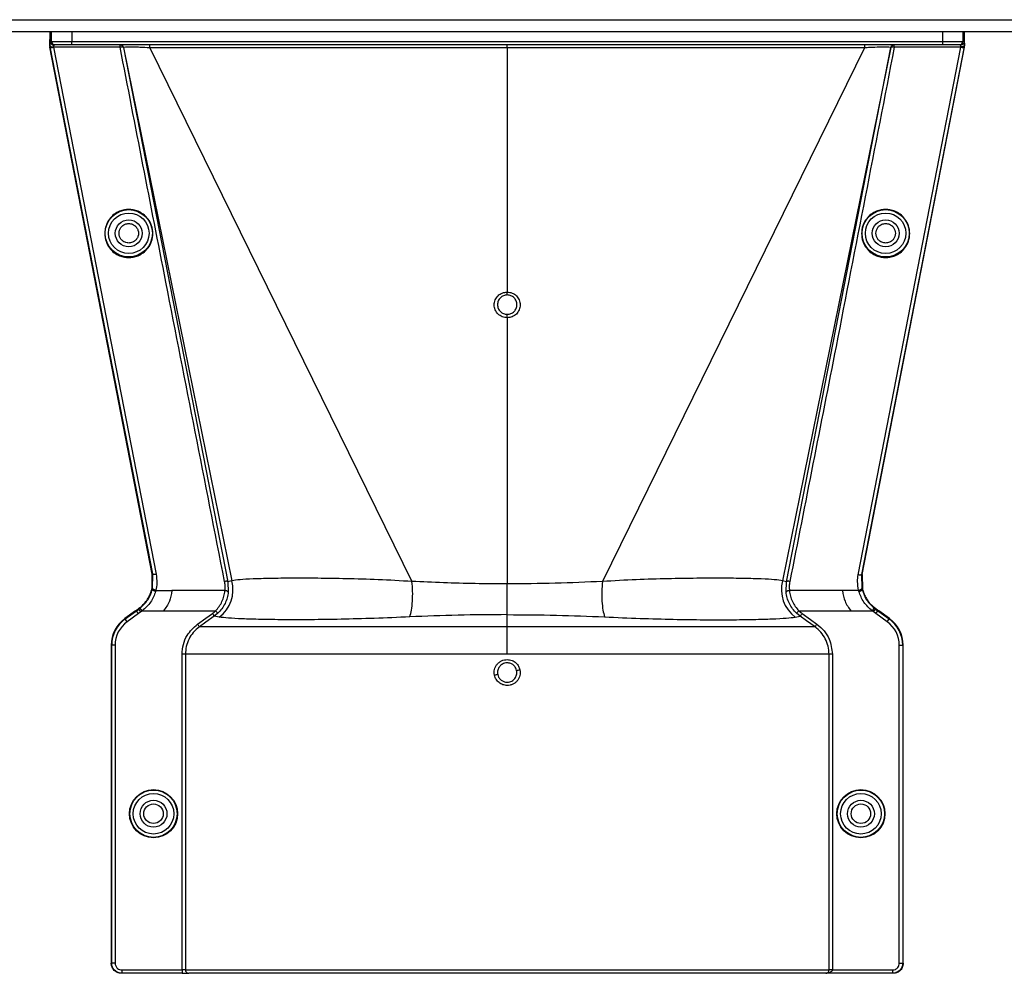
# Model space of a CAD drawing. Header units: inches. Extents: x -3977 to 448, y -4288 to 2176.
# Tile 88 of 206: x -781 to -635, y -3437 to -3295. Entities that reach past the tile are written whole.
import ezdxf

# ---------------------------------------------------------------- set-up
doc = ezdxf.new("R2010")
doc.units = ezdxf.units.IN
doc.header["$MEASUREMENT"] = 0

msp = doc.modelspace()

# ---------------------------------------------------------------- linework, layer by layer
at = {"color": 7, "linetype": 'Continuous', "lineweight": 25}
for p, q in [((-1388.978, -3294.949), (-251.478, -3294.949)), ((-1388.978, -3296.699), (-251.478, -3296.699))]:
    msp.add_line(p, q, dxfattribs=at)
at = {"color": 2, "linetype": 'Continuous', "lineweight": 25}
for p, q in [((-776.978, -3296.699), (-776.978, -3297.887)), ((-776.743, -3298.199), (-776.743, -3296.699)), ((-773.743, -3296.699), (-773.743, -3298.199)), ((-644.213, -3298.199), (-644.213, -3296.699)), ((-641.213, -3296.699), (-641.213, -3298.199)), ((-640.977, -3297.887), (-640.977, -3296.699)), ((-776.961, -3298.826), (-776.979, -3298.92)), ((-776.953, -3298.199), (-776.743, -3298.199)), ((-776.743, -3298.199), (-773.743, -3298.199)), ((-776.243, -3298.699), (-776.453, -3298.699)), ((-773.743, -3298.699), (-776.243, -3298.699)), ((-773.743, -3298.199), (-644.213, -3298.199)), ((-773.743, -3298.699), (-773.743, -3298.199)), ((-644.213, -3298.699), (-773.743, -3298.699)), ((-766.542, -3299.041), (-766.542, -3298.699)), ((-708.978, -3299.149), (-708.978, -3298.699)), ((-651.414, -3299.041), (-651.414, -3298.699)), ((-644.213, -3298.699), (-644.213, -3298.199)), ((-644.213, -3298.199), (-641.213, -3298.199)), ((-641.713, -3298.699), (-644.213, -3298.699)), ((-641.503, -3298.699), (-641.713, -3298.699)), ((-641.213, -3298.199), (-641.003, -3298.199)), ((-640.976, -3298.92), (-640.994, -3298.826)), ((-777, -3299.044), (-776.964, -3299)), ((-761.761, -3377.351), (-777, -3299.044)), ((-761.683, -3377.333), (-776.93, -3298.981)), ((-766.542, -3299.041), (-776.44, -3299.041)), ((-776.44, -3299.041), (-761.201, -3377.351)), ((-766.051, -3299.104), (-750.518, -3378.505)), ((-766.032, -3299.099), (-749.93, -3378.36)), ((-708.978, -3299.149), (-762.121, -3299.138)), ((-762.121, -3299.138), (-723.143, -3378.457)), ((-655.835, -3299.138), (-708.978, -3299.149)), ((-708.978, -3299.149), (-708.978, -3335.431)), ((-655.835, -3299.138), (-694.813, -3378.457)), ((-651.924, -3299.099), (-668.025, -3378.36)), ((-667.438, -3378.505), (-651.904, -3299.104)), ((-656.778, -3377.469), (-641.515, -3299.041)), ((-641.025, -3298.981), (-656.294, -3377.441)), ((-656.212, -3377.441), (-640.956, -3299.044)), ((-641.515, -3299.041), (-651.414, -3299.041)), ((-640.956, -3299.044), (-640.992, -3299)), ((-708.978, -3339.26), (-708.978, -3378.828)), ((-761.791, -3379.481), (-761.761, -3377.351)), ((-761.761, -3377.351), (-761.679, -3377.351)), ((-761.715, -3379.499), (-761.679, -3377.353)), ((-761.679, -3377.351), (-761.683, -3377.333)), ((-761.679, -3377.353), (-761.679, -3377.351)), ((-656.295, -3377.441), (-656.294, -3377.441)), ((-656.293, -3377.441), (-656.241, -3379.499)), ((-656.293, -3377.441), (-656.212, -3377.441)), ((-656.212, -3377.441), (-656.165, -3379.481)), ((-761.715, -3379.499), (-761.791, -3379.481)), ((-749.93, -3378.36), (-750.518, -3378.505)), ((-750.518, -3378.505), (-750.451, -3380.022)), ((-708.978, -3383.385), (-708.978, -3378.828)), ((-667.438, -3378.505), (-668.025, -3378.36)), ((-667.505, -3380.022), (-667.438, -3378.505)), ((-656.241, -3379.499), (-656.165, -3379.481)), ((-656.165, -3379.481), (-656.16, -3379.502)), ((-761.753, -3379.656), (-761.829, -3379.638)), ((-761.239, -3379.818), (-758.852, -3379.818)), ((-750.948, -3379.818), (-758.852, -3379.818)), ((-659.104, -3379.818), (-667.008, -3379.818)), ((-656.716, -3379.818), (-659.104, -3379.818)), ((-656.202, -3379.656), (-656.126, -3379.638)), ((-764.25, -3382.824), (-765.833, -3383.962)), ((-765.787, -3384.026), (-764.102, -3382.814)), ((-763.81, -3383.22), (-765.495, -3384.432)), ((-764.102, -3382.814), (-764.148, -3382.751)), ((-763.81, -3383.22), (-764.102, -3382.814)), ((-763.743, -3382.556), (-763.789, -3382.492)), ((-763.743, -3382.556), (-763.575, -3382.43)), ((-763.451, -3382.962), (-763.743, -3382.556)), ((-763.267, -3382.824), (-763.575, -3382.43)), ((-763.267, -3382.824), (-760.097, -3382.824)), ((-760.097, -3382.824), (-752.362, -3382.824)), ((-752.019, -3383.187), (-752.535, -3383.612)), ((-751.822, -3383.761), (-752.535, -3383.612)), ((-752.019, -3383.187), (-752.362, -3382.824)), ((-708.978, -3385.204), (-708.978, -3383.385)), ((-666.133, -3383.761), (-665.421, -3383.612)), ((-665.594, -3382.824), (-665.937, -3383.187)), ((-665.421, -3383.612), (-665.937, -3383.187)), ((-665.594, -3382.824), (-657.859, -3382.824)), ((-657.859, -3382.824), (-654.689, -3382.824)), ((-654.689, -3382.824), (-654.38, -3382.43)), ((-654.505, -3382.962), (-654.213, -3382.556)), ((-654.38, -3382.43), (-654.213, -3382.556)), ((-654.167, -3382.492), (-654.213, -3382.556)), ((-654.145, -3383.22), (-653.854, -3382.814)), ((-652.461, -3384.432), (-654.145, -3383.22)), ((-653.854, -3382.814), (-653.808, -3382.751)), ((-653.854, -3382.814), (-652.169, -3384.026)), ((-652.123, -3383.962), (-653.706, -3382.824)), ((-765.833, -3383.962), (-765.787, -3384.026)), ((-765.495, -3384.432), (-765.787, -3384.026)), ((-652.461, -3384.432), (-652.169, -3384.026)), ((-652.123, -3383.962), (-652.169, -3384.026)), ((-767.867, -3387.932), (-767.867, -3435.2)), ((-767.788, -3387.932), (-767.867, -3387.932)), ((-767.788, -3435.2), (-767.788, -3387.932)), ((-767.288, -3387.932), (-767.788, -3387.932)), ((-767.288, -3387.932), (-767.288, -3435.2)), ((-650.667, -3435.2), (-650.667, -3387.932)), ((-650.667, -3387.932), (-650.167, -3387.932)), ((-650.167, -3387.932), (-650.167, -3435.2)), ((-650.089, -3387.932), (-650.167, -3387.932)), ((-650.089, -3435.2), (-650.089, -3387.932)), ((-757.335, -3436.2), (-757.335, -3389.262)), ((-756.836, -3389.262), (-756.836, -3436.2)), ((-661.119, -3436.2), (-661.119, -3389.262)), ((-660.62, -3389.262), (-660.62, -3436.2)), ((-767.867, -3435.2), (-767.788, -3435.2)), ((-767.288, -3435.2), (-767.788, -3435.2)), ((-766.288, -3436.2), (-757.335, -3436.2)), ((-766.288, -3436.2), (-766.288, -3436.7)), ((-756.836, -3436.2), (-757.335, -3436.2)), ((-757.335, -3436.2), (-757.335, -3436.7)), ((-756.836, -3436.2), (-661.119, -3436.2)), ((-660.62, -3436.2), (-661.119, -3436.2)), ((-660.62, -3436.2), (-651.668, -3436.2)), ((-651.668, -3436.2), (-651.668, -3436.7)), ((-650.667, -3435.2), (-650.167, -3435.2)), ((-650.167, -3435.2), (-650.089, -3435.2)), ((-766.288, -3436.7), (-766.367, -3436.7)), ((-757.335, -3436.7), (-766.288, -3436.7)), ((-757.335, -3436.7), (-756.337, -3436.7)), ((-661.57, -3436.7), (-756.337, -3436.7)), ((-651.668, -3436.7), (-661.57, -3436.7)), ((-651.589, -3436.7), (-651.668, -3436.7))]:
    msp.add_line(p, q, dxfattribs=at)
at = {"color": 2, "linetype": 'Continuous', "lineweight": 25, "flags": 128}
for points in [[(-776.93, -3298.981), (-776.915, -3299.007), (-776.883, -3299.029), (-776.835, -3299.046), (-776.774, -3299.058), (-776.701, -3299.063), (-776.62, -3299.062), (-776.531, -3299.054), (-776.44, -3299.041)], [(-766.051, -3299.104), (-766.066, -3299.077), (-766.097, -3299.054), (-766.144, -3299.037), (-766.205, -3299.025), (-766.278, -3299.02), (-766.361, -3299.02), (-766.45, -3299.028), (-766.542, -3299.041)], [(-651.414, -3299.041), (-651.506, -3299.028), (-651.595, -3299.02), (-651.677, -3299.02), (-651.751, -3299.025), (-651.812, -3299.037), (-651.859, -3299.054), (-651.89, -3299.077), (-651.904, -3299.104)], [(-641.515, -3299.041), (-641.424, -3299.054), (-641.336, -3299.062), (-641.254, -3299.063), (-641.182, -3299.058), (-641.121, -3299.046), (-641.073, -3299.029), (-641.041, -3299.007), (-641.025, -3298.981)], [(-708.978, -3335.872), (-708.978, -3335.853), (-708.978, -3335.822), (-708.978, -3335.778), (-708.978, -3335.723), (-708.978, -3335.66), (-708.978, -3335.588), (-708.978, -3335.511), (-708.978, -3335.431)], [(-708.978, -3339.26), (-708.978, -3339.178), (-708.978, -3339.097), (-708.978, -3339.019), (-708.978, -3338.947), (-708.978, -3338.881), (-708.978, -3338.825), (-708.978, -3338.779), (-708.978, -3338.744)], [(-761.791, -3379.481), (-761.794, -3379.493), (-761.796, -3379.502)], [(-761.239, -3379.818), (-761.338, -3379.793), (-761.432, -3379.762), (-761.519, -3379.728), (-761.593, -3379.69), (-761.654, -3379.651), (-761.697, -3379.613), (-761.721, -3379.576), (-761.726, -3379.543)], [(-656.716, -3379.818), (-656.618, -3379.793), (-656.524, -3379.762), (-656.437, -3379.728), (-656.362, -3379.69), (-656.302, -3379.651), (-656.259, -3379.613), (-656.235, -3379.576), (-656.23, -3379.543)], [(-764.102, -3382.814), (-763.901, -3382.67), (-763.743, -3382.556)], [(-763.451, -3382.962), (-763.652, -3383.106), (-763.81, -3383.22)], [(-755.043, -3384.798), (-753.801, -3383.907), (-752.826, -3383.207)], [(-752.535, -3383.612), (-753.776, -3384.503), (-754.751, -3385.204)], [(-663.204, -3385.204), (-664.446, -3384.313), (-665.421, -3383.612)], [(-665.13, -3383.207), (-663.888, -3384.098), (-662.913, -3384.798)], [(-654.145, -3383.22), (-654.347, -3383.075), (-654.505, -3382.962)], [(-654.213, -3382.556), (-654.012, -3382.701), (-653.854, -3382.814)]]:
    msp.add_lwpolyline(points, dxfattribs=at)
at = {"color": 2, "linetype": 'Continuous', "lineweight": 25}
for centre, radius in [((-765.257, -3326.699), 3.513), ((-765.257, -3326.699), 3.013), ((-652.698, -3326.699), 3.513), ((-652.698, -3326.699), 3.013), ((-765.257, -3326.699), 2), ((-652.698, -3326.699), 2), ((-761.577, -3412.981), 3.579), ((-761.577, -3412.981), 3.513), ((-761.577, -3412.981), 3.013), ((-656.379, -3412.981), 3.579), ((-656.379, -3412.981), 3.513), ((-656.379, -3412.981), 3.013), ((-761.577, -3412.981), 2), ((-761.577, -3412.981), 1.45), ((-656.379, -3412.981), 2), ((-656.379, -3412.981), 1.45)]:
    msp.add_circle(centre, radius, dxfattribs=at)
for centre, radius, start, end in [((-776.453, -3298.199), 0.5, 179.99891, 269.99891), ((-776.243, -3298.199), 0.5, 179.99891, 269.99891), ((-766.542, -3299.199), 0.5, 11.01719, 90), ((-766.522, -3299.199), 0.5, 11.54763, 89.99993), ((-607.122, -3299.037), 48.713, 179.6031, 180.11861), ((-651.434, -3299.199), 0.5, 90.00007, 168.45222), ((-651.414, -3299.199), 0.5, 90, 168.98281), ((-641.713, -3298.199), 0.5, 270.00109, 0.00109), ((-641.503, -3298.199), 0.5, 270.00109, 0.00109), ((-754.814, -3379.681), 5.059, 306.24958, 15.1422), ((-663.142, -3379.681), 5.059, 164.8578, 233.75042), ((-750.9, -3380.41), 0.594, 40.78426, 94.57874), ((-667.055, -3380.41), 0.594, 85.42126, 139.21574), ((-762.977, -3387.932), 4.89, 125.73216, 180), ((-762.977, -3387.932), 4.811, 125.73216, 180), ((-762.977, -3387.932), 4.311, 125.73216, 180), ((-654.979, -3387.932), 4.311, 0, 54.26784), ((-654.979, -3387.932), 4.811, 0, 54.26784), ((-654.979, -3387.932), 4.89, 0, 54.26784), ((-705.291, -3417.965), 26.17, 101.21609, 102.30574), ((-712.665, -3366.018), 26.168, 281.21699, 282.30669), ((-756.337, -3436.201), 0.5, 179.94503, 269.94492)]:
    msp.add_arc(centre, radius, start, end, dxfattribs=at)
for points, knots in [([(-776.979, -3298.92), (-776.979, -3298.729), (-776.979, -3298.387), (-776.978, -3298.04), (-776.978, -3297.887)], [0, 0, 0, 0, 0.5600002, 1, 1, 1, 1]), ([(-776.979, -3298.92), (-776.976, -3298.935), (-776.971, -3298.962), (-776.966, -3298.988), (-776.964, -3299)], [0, 0, 0, 0, 0.5599478, 1, 1, 1, 1]), ([(-776.978, -3297.887), (-776.978, -3297.946), (-776.978, -3298.05), (-776.978, -3298.154), (-776.978, -3298.199)], [0, 0, 0, 0, 0.55999999, 1, 1, 1, 1]), ([(-776.961, -3298.826), (-776.961, -3298.729), (-776.96, -3298.53), (-776.958, -3298.332), (-776.955, -3298.218), (-776.954, -3298.206), (-776.953, -3298.199)], [0, 0, 0, 0, 0.2744803, 0.5613489, 0.7855128, 1, 1, 1, 1]), ([(-776.959, -3298.835), (-776.96, -3298.832), (-776.961, -3298.826), (-776.961, -3298.826), (-776.961, -3298.826)], [0, 0, 0, 0, 0.557562, 1, 1, 1, 1]), ([(-776.959, -3298.835), (-776.952, -3298.85), (-776.941, -3298.879), (-776.888, -3298.923), (-776.805, -3298.962), (-776.694, -3298.983), (-776.577, -3298.992), (-776.502, -3298.989), (-776.461, -3298.987)], [0, 0, 0, 0, 0.15635064, 0.29402367, 0.49342961, 0.69120041, 0.83495658, 1, 1, 1, 1]), ([(-776.93, -3298.981), (-776.936, -3298.953), (-776.946, -3298.903), (-776.955, -3298.855), (-776.959, -3298.835)], [0, 0, 0, 0, 0.5599078, 1, 1, 1, 1]), ([(-762.121, -3299.138), (-762.121, -3299.08), (-762.121, -3298.962), (-762.121, -3298.817), (-762.122, -3298.718), (-762.122, -3298.705), (-762.122, -3298.699)], [0, 0, 0, 0, 0.2415932, 0.4999254, 0.7582987, 1, 1, 1, 1]), ([(-640.997, -3298.835), (-641.003, -3298.85), (-641.015, -3298.879), (-641.066, -3298.921), (-641.152, -3298.959), (-641.267, -3298.984), (-641.384, -3298.993), (-641.456, -3298.989), (-641.495, -3298.987)], [0, 0, 0, 0, 0.1525328, 0.2893138, 0.4959637, 0.7046216, 0.8438962, 1, 1, 1, 1]), ([(-640.997, -3298.835), (-641.002, -3298.861), (-641.011, -3298.909), (-641.021, -3298.959), (-641.025, -3298.981)], [0, 0, 0, 0, 0.559792, 1, 1, 1, 1]), ([(-641.003, -3298.199), (-641.002, -3298.21), (-641, -3298.231), (-640.997, -3298.388), (-640.995, -3298.593), (-640.995, -3298.75), (-640.994, -3298.826)], [0, 0, 0, 0, 0.2744877, 0.5613582, 0.7855189, 1, 1, 1, 1]), ([(-640.994, -3298.826), (-640.995, -3298.826), (-640.995, -3298.826), (-640.996, -3298.832), (-640.997, -3298.835)], [0, 0, 0, 0, 0.5589263, 1, 1, 1, 1]), ([(-640.992, -3299), (-640.989, -3298.985), (-640.984, -3298.958), (-640.979, -3298.932), (-640.976, -3298.92)], [0, 0, 0, 0, 0.5600503, 1, 1, 1, 1]), ([(-640.976, -3298.92), (-640.977, -3298.729), (-640.977, -3298.387), (-640.977, -3298.04), (-640.977, -3297.887)], [0, 0, 0, 0, 0.5600002, 1, 1, 1, 1]), ([(-640.977, -3298.199), (-640.977, -3298.141), (-640.977, -3298.037), (-640.977, -3297.933), (-640.977, -3297.887)], [0, 0, 0, 0, 0.56, 1, 1, 1, 1]), ([(-776.461, -3298.987), (-776.457, -3298.997), (-776.451, -3299.015), (-776.443, -3299.033), (-776.44, -3299.041)], [0, 0, 0, 0, 0.5599976, 1, 1, 1, 1]), ([(-751.006, -3378.453), (-753.922, -3363.632), (-759.129, -3337.167), (-764.277, -3310.691), (-766.542, -3299.041)], [0, 0, 0, 0, 0.5599998, 1, 1, 1, 1]), ([(-766.032, -3299.099), (-766.032, -3299.099), (-766.032, -3299.099), (-766.032, -3299.099), (-766.032, -3299.099), (-766.032, -3299.099), (-766.033, -3299.099), (-766.033, -3299.099), (-766.034, -3299.1), (-766.036, -3299.1), (-766.038, -3299.101), (-766.043, -3299.102), (-766.049, -3299.103), (-766.05, -3299.103), (-766.051, -3299.104)], [0, 0, 0, 0, 0.0016985, 0.0030331, 0.0054162, 0.0096717, 0.017271, 0.030841, 0.0550732, 0.098345, 0.175616, 0.3136, 0.56, 1, 1, 1, 1]), ([(-762.121, -3299.137), (-762.636, -3299.107), (-763.41, -3299.063), (-764.319, -3299.034), (-765.111, -3299.02), (-765.868, -3299.028), (-765.977, -3299.076), (-766.032, -3299.099)], [0, 0, 0, 0, 0.248085, 0.3730015, 0.4990238, 0.7495228, 1, 1, 1, 1]), ([(-651.414, -3299.041), (-654.296, -3313.868), (-659.442, -3340.344), (-664.656, -3366.809), (-666.95, -3378.453)], [0, 0, 0, 0, 0.5600002, 1, 1, 1, 1]), ([(-651.924, -3299.099), (-651.979, -3299.076), (-652.089, -3299.029), (-652.987, -3299.019), (-654.072, -3299.045), (-655.062, -3299.09), (-655.577, -3299.122), (-655.835, -3299.138)], [0, 0, 0, 0, 0.2502318, 0.500805, 0.7502871, 0.8750348, 1, 1, 1, 1]), ([(-651.904, -3299.104), (-651.906, -3299.103), (-651.908, -3299.103), (-651.916, -3299.101), (-651.92, -3299.1), (-651.922, -3299.1), (-651.923, -3299.099), (-651.924, -3299.099), (-651.924, -3299.099), (-651.924, -3299.099), (-651.924, -3299.099), (-651.924, -3299.099), (-651.924, -3299.099), (-651.924, -3299.099), (-651.924, -3299.099)], [0, 0, 0, 0, 0.56, 0.8064, 0.914816, 0.962519, 0.9835083, 0.9927436, 0.9968072, 0.9985951, 0.9993818, 0.999728, 0.9998803, 1, 1, 1, 1]), ([(-641.515, -3299.041), (-641.511, -3299.031), (-641.504, -3299.013), (-641.498, -3298.995), (-641.495, -3298.987)], [0, 0, 0, 0, 0.561417, 1, 1, 1, 1]), ([(-765.257, -3323.153), (-765.474, -3323.164), (-765.946, -3323.189), (-766.688, -3323.418), (-767.468, -3323.862), (-768.188, -3324.586), (-768.709, -3325.575), (-768.901, -3326.731), (-768.709, -3327.887), (-768.188, -3328.875), (-767.468, -3329.599), (-766.688, -3330.043), (-765.946, -3330.272), (-765.474, -3330.297), (-765.257, -3330.309)], [0, 0, 0, 0, 0.0563088, 0.1228337, 0.2009914, 0.2913219, 0.3924061, 0.5, 0.6075939, 0.7086781, 0.7990086, 0.8771663, 0.9436912, 1, 1, 1, 1]), ([(-765.257, -3330.309), (-765.041, -3330.297), (-764.569, -3330.272), (-763.827, -3330.043), (-763.047, -3329.599), (-762.327, -3328.875), (-761.806, -3327.887), (-761.614, -3326.731), (-761.806, -3325.575), (-762.327, -3324.586), (-763.047, -3323.862), (-763.827, -3323.418), (-764.569, -3323.189), (-765.041, -3323.164), (-765.257, -3323.153)], [0, 0, 0, 0, 0.0563088, 0.1228337, 0.2009914, 0.2913219, 0.3924061, 0.5, 0.6075939, 0.7086781, 0.7990086, 0.8771663, 0.9436912, 1, 1, 1, 1]), ([(-652.698, -3323.153), (-652.915, -3323.164), (-653.387, -3323.189), (-654.129, -3323.418), (-654.909, -3323.862), (-655.629, -3324.586), (-656.15, -3325.575), (-656.341, -3326.731), (-656.15, -3327.887), (-655.629, -3328.875), (-654.909, -3329.599), (-654.129, -3330.043), (-653.387, -3330.272), (-652.915, -3330.297), (-652.698, -3330.309)], [0, 0, 0, 0, 0.0563088, 0.1228337, 0.2009914, 0.2913219, 0.3924061, 0.5, 0.6075939, 0.7086781, 0.7990086, 0.8771663, 0.9436912, 1, 1, 1, 1]), ([(-652.698, -3330.309), (-652.482, -3330.297), (-652.01, -3330.272), (-651.268, -3330.043), (-650.487, -3329.599), (-649.768, -3328.875), (-649.247, -3327.887), (-649.055, -3326.731), (-649.247, -3325.575), (-649.768, -3324.586), (-650.487, -3323.862), (-651.268, -3323.418), (-652.01, -3323.189), (-652.482, -3323.164), (-652.698, -3323.153)], [0, 0, 0, 0, 0.05630876, 0.12283374, 0.20099136, 0.29132195, 0.39240607, 0.5, 0.60759393, 0.70867805, 0.79900864, 0.87716626, 0.94369124, 1, 1, 1, 1]), ([(-765.257, -3328.15), (-765.345, -3328.145), (-765.536, -3328.135), (-765.837, -3328.042), (-766.153, -3327.862), (-766.445, -3327.569), (-766.656, -3327.168), (-766.734, -3326.699), (-766.656, -3326.231), (-766.445, -3325.83), (-766.153, -3325.537), (-765.837, -3325.357), (-765.536, -3325.264), (-765.345, -3325.254), (-765.257, -3325.249)], [0, 0, 0, 0, 0.0563099, 0.1228359, 0.2009943, 0.2913249, 0.3924079, 0.5, 0.6075921, 0.7086751, 0.7990057, 0.8771641, 0.9436901, 1, 1, 1, 1]), ([(-765.257, -3325.249), (-765.17, -3325.254), (-764.979, -3325.264), (-764.678, -3325.357), (-764.362, -3325.537), (-764.07, -3325.83), (-763.859, -3326.231), (-763.781, -3326.699), (-763.859, -3327.168), (-764.07, -3327.569), (-764.362, -3327.862), (-764.678, -3328.042), (-764.979, -3328.135), (-765.17, -3328.145), (-765.257, -3328.15)], [0, 0, 0, 0, 0.0563099, 0.1228359, 0.2009943, 0.2913249, 0.3924079, 0.5, 0.6075921, 0.7086751, 0.7990057, 0.8771641, 0.9436901, 1, 1, 1, 1]), ([(-652.698, -3328.15), (-652.786, -3328.145), (-652.977, -3328.135), (-653.278, -3328.042), (-653.594, -3327.862), (-653.886, -3327.569), (-654.097, -3327.168), (-654.175, -3326.699), (-654.097, -3326.231), (-653.886, -3325.83), (-653.594, -3325.537), (-653.278, -3325.357), (-652.977, -3325.264), (-652.786, -3325.254), (-652.698, -3325.249)], [0, 0, 0, 0, 0.0563099, 0.1228359, 0.2009943, 0.2913249, 0.3924079, 0.5, 0.6075921, 0.7086751, 0.7990057, 0.8771641, 0.9436901, 1, 1, 1, 1]), ([(-652.698, -3325.249), (-652.611, -3325.254), (-652.419, -3325.264), (-652.119, -3325.357), (-651.802, -3325.537), (-651.511, -3325.83), (-651.299, -3326.231), (-651.222, -3326.699), (-651.299, -3327.168), (-651.511, -3327.569), (-651.802, -3327.862), (-652.119, -3328.042), (-652.419, -3328.135), (-652.611, -3328.145), (-652.698, -3328.15)], [0, 0, 0, 0, 0.0563099, 0.1228359, 0.2009943, 0.2913249, 0.3924079, 0.5, 0.6075921, 0.7086751, 0.7990057, 0.8771641, 0.9436901, 1, 1, 1, 1]), ([(-708.978, -3339.26), (-709.23, -3339.231), (-709.734, -3339.173), (-710.374, -3338.731), (-710.802, -3338.098), (-710.953, -3337.346), (-710.803, -3336.594), (-710.375, -3335.961), (-709.734, -3335.517), (-709.23, -3335.46), (-708.978, -3335.431)], [0, 0, 0, 0, 0.1250597, 0.2500089, 0.3749009, 0.4997891, 0.624727, 0.749769, 0.8748397, 1, 1, 1, 1]), ([(-708.978, -3335.431), (-708.726, -3335.46), (-708.222, -3335.517), (-707.582, -3335.96), (-707.154, -3336.592), (-707.003, -3337.344), (-707.153, -3338.097), (-707.581, -3338.73), (-708.221, -3339.173), (-708.726, -3339.231), (-708.978, -3339.26)], [0, 0, 0, 0, 0.12505906, 0.25000836, 0.37490135, 0.49979025, 0.62472802, 0.74976936, 0.87483966, 1, 1, 1, 1]), ([(-708.978, -3335.872), (-709.167, -3335.894), (-709.545, -3335.937), (-710.025, -3336.27), (-710.346, -3336.745), (-710.458, -3337.309), (-710.345, -3337.873), (-710.024, -3338.347), (-709.544, -3338.679), (-709.167, -3338.722), (-708.978, -3338.744)], [0, 0, 0, 0, 0.1251587, 0.2502289, 0.3752708, 0.5002105, 0.6251013, 0.7499948, 0.8749429, 1, 1, 1, 1]), ([(-708.978, -3338.744), (-708.789, -3338.722), (-708.411, -3338.679), (-707.931, -3338.346), (-707.61, -3337.871), (-707.498, -3337.307), (-707.611, -3336.743), (-707.931, -3336.269), (-708.411, -3335.937), (-708.789, -3335.894), (-708.978, -3335.872)], [0, 0, 0, 0, 0.1251583, 0.2502283, 0.3752704, 0.5002105, 0.6251014, 0.7499947, 0.8749427, 1, 1, 1, 1]), ([(-761.679, -3377.351), (-761.672, -3377.351), (-761.657, -3377.351), (-761.567, -3377.351), (-761.471, -3377.351), (-761.388, -3377.351), (-761.297, -3377.351), (-761.233, -3377.351), (-761.201, -3377.351)], [0, 0, 0, 0, 0.2495449, 0.4986438, 0.6222794, 0.7466343, 0.8723379, 1, 1, 1, 1]), ([(-761.201, -3377.351), (-761.136, -3377.804), (-761.021, -3378.613), (-761.164, -3379.416), (-761.228, -3379.77)], [0, 0, 0, 0, 0.56009149, 1, 1, 1, 1]), ([(-723.143, -3378.457), (-724.835, -3378.363), (-728.213, -3378.174), (-732.936, -3378.042), (-737.247, -3377.977), (-741.056, -3377.969), (-744.284, -3378.002), (-746.873, -3378.075), (-748.843, -3378.184), (-749.568, -3378.301), (-749.93, -3378.36)], [0, 0, 0, 0, 0.12400376, 0.24769412, 0.37263336, 0.4971972, 0.62302224, 0.74820037, 0.87379109, 1, 1, 1, 1]), ([(-668.025, -3378.36), (-668.388, -3378.301), (-669.112, -3378.184), (-671.083, -3378.075), (-673.672, -3378.002), (-676.9, -3377.969), (-680.709, -3377.977), (-685.02, -3378.042), (-689.743, -3378.174), (-693.121, -3378.363), (-694.813, -3378.457)], [0, 0, 0, 0, 0.1262089, 0.2517996, 0.3769778, 0.5028028, 0.6273666, 0.7523059, 0.8759962, 1, 1, 1, 1]), ([(-656.728, -3379.77), (-656.8, -3379.341), (-656.929, -3378.575), (-656.824, -3377.808), (-656.778, -3377.469)], [0, 0, 0, 0, 0.5594452, 1, 1, 1, 1]), ([(-656.294, -3377.441), (-656.306, -3377.454), (-656.33, -3377.482), (-656.443, -3377.503), (-656.601, -3377.502), (-656.72, -3377.48), (-656.778, -3377.469)], [0, 0, 0, 0, 0.23220934, 0.49475558, 0.75646082, 1, 1, 1, 1]), ([(-750.518, -3378.505), (-750.531, -3378.489), (-750.557, -3378.456), (-750.673, -3378.431), (-750.83, -3378.427), (-750.948, -3378.445), (-751.006, -3378.453)], [0, 0, 0, 0, 0.24163, 0.4999977, 0.7583668, 1, 1, 1, 1]), ([(-750.948, -3379.818), (-750.93, -3379.562), (-750.899, -3379.105), (-750.973, -3378.652), (-751.006, -3378.453)], [0, 0, 0, 0, 0.55968248, 1, 1, 1, 1]), ([(-723.459, -3383.723), (-723.37, -3383.406), (-723.189, -3382.759), (-723.048, -3381.411), (-723.018, -3379.922), (-723.102, -3378.938), (-723.143, -3378.457)], [0, 0, 0, 0, 0.2443628, 0.4999999, 0.755637, 1, 1, 1, 1]), ([(-708.978, -3378.828), (-710.565, -3378.819), (-713.744, -3378.8), (-718.487, -3378.662), (-721.589, -3378.526), (-723.143, -3378.457)], [0, 0, 0, 0, 0.3323715, 0.6654046, 1, 1, 1, 1]), ([(-694.813, -3378.457), (-697.149, -3378.561), (-701.808, -3378.767), (-706.592, -3378.808), (-708.978, -3378.828)], [0, 0, 0, 0, 0.50126821, 1, 1, 1, 1]), ([(-694.813, -3378.457), (-694.854, -3378.938), (-694.937, -3379.922), (-694.908, -3381.411), (-694.767, -3382.759), (-694.586, -3383.406), (-694.497, -3383.723)], [0, 0, 0, 0, 0.244363, 0.5000001, 0.7556372, 1, 1, 1, 1]), ([(-666.95, -3378.453), (-667.007, -3378.445), (-667.126, -3378.427), (-667.282, -3378.431), (-667.398, -3378.456), (-667.425, -3378.489), (-667.438, -3378.505)], [0, 0, 0, 0, 0.2416333, 0.5000023, 0.75837, 1, 1, 1, 1]), ([(-666.95, -3378.453), (-666.989, -3378.707), (-667.059, -3379.16), (-667.024, -3379.617), (-667.008, -3379.818)], [0, 0, 0, 0, 0.5596839, 1, 1, 1, 1]), ([(-763.789, -3382.492), (-763.553, -3382.302), (-762.893, -3381.772), (-762.201, -3380.775), (-761.936, -3379.967), (-761.835, -3379.66)], [0, 0, 0, 0, 0.25634584, 0.71667554, 1, 1, 1, 1]), ([(-763.575, -3382.43), (-763.154, -3382.035), (-762.308, -3381.244), (-761.939, -3380.187), (-761.753, -3379.657)], [0, 0, 0, 0, 0.49884982, 1, 1, 1, 1]), ([(-761.268, -3379.928), (-761.358, -3380.203), (-761.54, -3380.753), (-762.132, -3381.805), (-762.812, -3382.416), (-763.267, -3382.824)], [0, 0, 0, 0, 0.2482305, 0.4976106, 1, 1, 1, 1]), ([(-761.829, -3379.638), (-761.831, -3379.642), (-761.832, -3379.649), (-761.834, -3379.656), (-761.835, -3379.66)], [0, 0, 0, 0, 0.5600046, 1, 1, 1, 1]), ([(-761.829, -3379.638), (-761.823, -3379.612), (-761.812, -3379.567), (-761.801, -3379.521), (-761.796, -3379.502)], [0, 0, 0, 0, 0.5599989, 1, 1, 1, 1]), ([(-761.753, -3379.657), (-761.748, -3379.636), (-761.739, -3379.598), (-761.73, -3379.56), (-761.726, -3379.543)], [0, 0, 0, 0, 0.5599999, 1, 1, 1, 1]), ([(-761.268, -3379.928), (-761.331, -3379.911), (-761.428, -3379.885), (-761.544, -3379.838), (-761.623, -3379.799), (-761.686, -3379.759), (-761.744, -3379.708), (-761.75, -3379.677), (-761.753, -3379.657)], [0, 0, 0, 0, 0.2384943, 0.3676023, 0.4997015, 0.6318447, 0.7610791, 1, 1, 1, 1]), ([(-761.726, -3379.543), (-761.724, -3379.535), (-761.72, -3379.52), (-761.716, -3379.505), (-761.715, -3379.499)], [0, 0, 0, 0, 0.5600001, 1, 1, 1, 1]), ([(-761.228, -3379.77), (-761.291, -3379.754), (-761.388, -3379.729), (-761.504, -3379.683), (-761.584, -3379.644), (-761.647, -3379.604), (-761.705, -3379.553), (-761.711, -3379.52), (-761.715, -3379.499)], [0, 0, 0, 0, 0.2385157, 0.3676197, 0.4997095, 0.6318421, 0.7610692, 1, 1, 1, 1]), ([(-761.239, -3379.818), (-761.245, -3379.838), (-761.254, -3379.875), (-761.264, -3379.912), (-761.268, -3379.928)], [0, 0, 0, 0, 0.5599997, 1, 1, 1, 1]), ([(-761.228, -3379.77), (-761.23, -3379.779), (-761.234, -3379.795), (-761.238, -3379.811), (-761.239, -3379.818)], [0, 0, 0, 0, 0.56, 1, 1, 1, 1]), ([(-758.852, -3379.818), (-758.931, -3380.362), (-759.089, -3381.449), (-759.761, -3382.366), (-760.097, -3382.824)], [0, 0, 0, 0, 0.50051883, 1, 1, 1, 1]), ([(-752.362, -3382.824), (-752.171, -3382.611), (-751.791, -3382.187), (-751.372, -3381.441), (-751.071, -3380.641), (-750.989, -3380.094), (-750.948, -3379.818)], [0, 0, 0, 0, 0.2484063, 0.4963861, 0.7465528, 1, 1, 1, 1]), ([(-750.451, -3380.022), (-750.496, -3380.312), (-750.588, -3380.892), (-750.922, -3381.735), (-751.387, -3382.523), (-751.808, -3382.965), (-752.019, -3383.187)], [0, 0, 0, 0, 0.2493782, 0.4989473, 0.7486214, 1, 1, 1, 1]), ([(-665.937, -3383.187), (-666.148, -3382.966), (-666.57, -3382.524), (-667.034, -3381.736), (-667.368, -3380.893), (-667.459, -3380.312), (-667.505, -3380.022)], [0, 0, 0, 0, 0.2511042, 0.5011367, 0.750364, 1, 1, 1, 1]), ([(-667.008, -3379.818), (-666.967, -3380.094), (-666.884, -3380.642), (-666.583, -3381.441), (-666.165, -3382.188), (-665.784, -3382.612), (-665.594, -3382.824)], [0, 0, 0, 0, 0.25370702, 0.50352972, 0.75187197, 1, 1, 1, 1]), ([(-659.104, -3379.818), (-659.025, -3380.362), (-658.867, -3381.449), (-658.195, -3382.366), (-657.859, -3382.824)], [0, 0, 0, 0, 0.5005188, 1, 1, 1, 1]), ([(-656.728, -3379.77), (-656.684, -3379.759), (-656.597, -3379.738), (-656.479, -3379.696), (-656.382, -3379.652), (-656.297, -3379.599), (-656.244, -3379.545), (-656.242, -3379.512), (-656.241, -3379.499)], [0, 0, 0, 0, 0.1658539, 0.3297583, 0.4844222, 0.6242747, 0.8482139, 1, 1, 1, 1]), ([(-656.716, -3379.818), (-656.719, -3379.809), (-656.722, -3379.793), (-656.726, -3379.777), (-656.728, -3379.77)], [0, 0, 0, 0, 0.56, 1, 1, 1, 1]), ([(-656.688, -3379.928), (-656.693, -3379.907), (-656.701, -3379.878), (-656.709, -3379.844), (-656.713, -3379.829), (-656.715, -3379.823), (-656.716, -3379.82), (-656.716, -3379.818), (-656.716, -3379.818)], [0, 0, 0, 0, 0.5599996, 0.8063998, 0.9148159, 0.962519, 0.9835084, 1, 1, 1, 1]), ([(-656.688, -3379.928), (-656.625, -3379.912), (-656.527, -3379.886), (-656.411, -3379.84), (-656.332, -3379.801), (-656.269, -3379.761), (-656.211, -3379.71), (-656.206, -3379.678), (-656.202, -3379.657)], [0, 0, 0, 0, 0.2386895, 0.3678599, 0.4999849, 0.6321122, 0.7612892, 1, 1, 1, 1]), ([(-654.689, -3382.824), (-655.148, -3382.418), (-656.067, -3381.607), (-656.481, -3380.488), (-656.688, -3379.928)], [0, 0, 0, 0, 0.49947192, 1, 1, 1, 1]), ([(-656.241, -3379.499), (-656.239, -3379.507), (-656.235, -3379.522), (-656.232, -3379.537), (-656.23, -3379.543)], [0, 0, 0, 0, 0.56, 1, 1, 1, 1]), ([(-656.23, -3379.543), (-656.225, -3379.564), (-656.216, -3379.602), (-656.206, -3379.64), (-656.202, -3379.657)], [0, 0, 0, 0, 0.5599997, 1, 1, 1, 1]), ([(-656.202, -3379.657), (-656.017, -3380.187), (-655.648, -3381.244), (-654.802, -3382.035), (-654.38, -3382.43)], [0, 0, 0, 0, 0.5012988, 1, 1, 1, 1]), ([(-656.16, -3379.502), (-656.153, -3379.527), (-656.142, -3379.572), (-656.131, -3379.618), (-656.126, -3379.638)], [0, 0, 0, 0, 0.5599961, 1, 1, 1, 1]), ([(-656.126, -3379.638), (-656.125, -3379.642), (-656.123, -3379.649), (-656.121, -3379.656), (-656.12, -3379.66)], [0, 0, 0, 0, 0.56, 1, 1, 1, 1]), ([(-656.12, -3379.66), (-656.031, -3379.936), (-655.783, -3380.706), (-655.117, -3381.717), (-654.434, -3382.274), (-654.167, -3382.492)], [0, 0, 0, 0, 0.2548715, 0.7080318, 1, 1, 1, 1]), ([(-764.25, -3382.824), (-764.231, -3382.81), (-764.197, -3382.786), (-764.163, -3382.761), (-764.148, -3382.751)], [0, 0, 0, 0, 0.56, 1, 1, 1, 1]), ([(-764.148, -3382.751), (-764.081, -3382.702), (-763.961, -3382.616), (-763.842, -3382.53), (-763.789, -3382.492)], [0, 0, 0, 0, 0.5599992, 1, 1, 1, 1]), ([(-763.267, -3382.824), (-763.301, -3382.85), (-763.362, -3382.897), (-763.424, -3382.942), (-763.451, -3382.962)], [0, 0, 0, 0, 0.5599999, 1, 1, 1, 1]), ([(-752.826, -3383.207), (-752.736, -3383.139), (-752.575, -3383.019), (-752.427, -3382.883), (-752.362, -3382.824)], [0, 0, 0, 0, 0.5599336, 1, 1, 1, 1]), ([(-752.535, -3383.612), (-752.54, -3383.605), (-752.551, -3383.59), (-752.619, -3383.495), (-752.716, -3383.36), (-752.79, -3383.256), (-752.826, -3383.207)], [0, 0, 0, 0, 0.2406166, 0.5, 0.7593834, 1, 1, 1, 1]), ([(-723.459, -3383.723), (-725.241, -3383.8), (-728.801, -3383.955), (-733.752, -3384.087), (-738.276, -3384.149), (-742.282, -3384.149), (-745.697, -3384.102), (-748.463, -3384.017), (-750.6, -3383.906), (-751.414, -3383.809), (-751.822, -3383.761)], [0, 0, 0, 0, 0.1249315, 0.2494845, 0.3748502, 0.499357, 0.6247516, 0.7493071, 0.874271, 1, 1, 1, 1]), ([(-708.978, -3383.385), (-711.426, -3383.4), (-716.323, -3383.429), (-721.08, -3383.625), (-723.459, -3383.723)], [0, 0, 0, 0, 0.4998757, 1, 1, 1, 1]), ([(-708.978, -3383.385), (-706.53, -3383.4), (-701.633, -3383.429), (-696.876, -3383.625), (-694.497, -3383.723)], [0, 0, 0, 0, 0.4998757, 1, 1, 1, 1]), ([(-694.497, -3383.723), (-692.714, -3383.8), (-689.154, -3383.955), (-684.204, -3384.087), (-679.68, -3384.149), (-675.674, -3384.149), (-672.258, -3384.102), (-669.493, -3384.017), (-667.355, -3383.906), (-666.542, -3383.809), (-666.133, -3383.761)], [0, 0, 0, 0, 0.1249315, 0.2494845, 0.3748502, 0.499357, 0.6247516, 0.7493071, 0.874271, 1, 1, 1, 1]), ([(-665.594, -3382.824), (-665.511, -3382.899), (-665.362, -3383.034), (-665.201, -3383.154), (-665.13, -3383.207)], [0, 0, 0, 0, 0.5599336, 1, 1, 1, 1]), ([(-665.13, -3383.207), (-665.165, -3383.256), (-665.24, -3383.36), (-665.337, -3383.495), (-665.405, -3383.59), (-665.416, -3383.605), (-665.421, -3383.612)], [0, 0, 0, 0, 0.24061658, 0.5, 0.75938342, 1, 1, 1, 1]), ([(-654.505, -3382.962), (-654.54, -3382.936), (-654.601, -3382.891), (-654.662, -3382.844), (-654.689, -3382.824)], [0, 0, 0, 0, 0.56000014, 1, 1, 1, 1]), ([(-653.808, -3382.751), (-653.875, -3382.702), (-653.994, -3382.616), (-654.114, -3382.53), (-654.167, -3382.492)], [0, 0, 0, 0, 0.55999924, 1, 1, 1, 1]), ([(-653.808, -3382.751), (-653.789, -3382.764), (-653.755, -3382.789), (-653.721, -3382.813), (-653.706, -3382.824)], [0, 0, 0, 0, 0.56, 1, 1, 1, 1]), ([(-757.335, -3389.262), (-757.296, -3388.776), (-757.219, -3387.806), (-756.535, -3386.17), (-755.608, -3385.318), (-755.043, -3384.798)], [0, 0, 0, 0, 0.2811316, 0.561264, 1, 1, 1, 1]), ([(-754.751, -3385.204), (-755.075, -3385.473), (-755.686, -3385.983), (-756.341, -3387.005), (-756.76, -3388.099), (-756.812, -3388.886), (-756.836, -3389.262)], [0, 0, 0, 0, 0.2658061, 0.501977, 0.7618756, 1, 1, 1, 1]), ([(-754.751, -3385.204), (-754.757, -3385.196), (-754.767, -3385.181), (-754.836, -3385.086), (-754.932, -3384.951), (-755.007, -3384.848), (-755.043, -3384.798)], [0, 0, 0, 0, 0.2405923, 0.4999996, 0.7594071, 1, 1, 1, 1]), ([(-708.978, -3385.204), (-710.89, -3385.204), (-714.727, -3385.204), (-720.39, -3385.204), (-725.881, -3385.204), (-731.105, -3385.204), (-735.977, -3385.204), (-740.428, -3385.204), (-744.38, -3385.204), (-747.776, -3385.204), (-750.566, -3385.204), (-752.684, -3385.204), (-754.171, -3385.204), (-754.558, -3385.204), (-754.751, -3385.204)], [0, 0, 0, 0, 0.083079, 0.16663, 0.249964, 0.3331637, 0.4168571, 0.4999387, 0.5833997, 0.666912, 0.7499366, 0.8335295, 0.916905, 1, 1, 1, 1]), ([(-708.978, -3389.262), (-708.978, -3388.827), (-708.978, -3387.944), (-708.978, -3386.455), (-708.978, -3385.675), (-708.978, -3385.204)], [0, 0, 0, 0, 0.2771716, 0.5621798, 1, 1, 1, 1]), ([(-663.204, -3385.204), (-663.398, -3385.204), (-663.785, -3385.204), (-665.272, -3385.204), (-667.39, -3385.204), (-670.18, -3385.204), (-673.576, -3385.204), (-677.528, -3385.204), (-681.979, -3385.204), (-686.851, -3385.204), (-692.075, -3385.204), (-697.565, -3385.204), (-703.229, -3385.204), (-707.065, -3385.204), (-708.978, -3385.204)], [0, 0, 0, 0, 0.083095, 0.1664705, 0.2500634, 0.333088, 0.4166003, 0.5000613, 0.5831429, 0.6668363, 0.750036, 0.83337, 0.916921, 1, 1, 1, 1]), ([(-662.913, -3384.798), (-662.949, -3384.848), (-663.023, -3384.951), (-663.12, -3385.086), (-663.188, -3385.181), (-663.199, -3385.196), (-663.204, -3385.204)], [0, 0, 0, 0, 0.2405929, 0.5000004, 0.7594076, 1, 1, 1, 1]), ([(-661.119, -3389.262), (-661.146, -3388.868), (-661.2, -3388.078), (-661.634, -3386.964), (-662.288, -3385.961), (-662.899, -3385.456), (-663.204, -3385.204)], [0, 0, 0, 0, 0.2494565, 0.4996465, 0.7495447, 1, 1, 1, 1]), ([(-662.913, -3384.798), (-662.541, -3385.113), (-661.798, -3385.742), (-660.866, -3387.25), (-660.713, -3388.5), (-660.62, -3389.262)], [0, 0, 0, 0, 0.2811139, 0.56127383, 1, 1, 1, 1]), ([(-710.868, -3392.396), (-710.89, -3392.254), (-710.933, -3391.969), (-710.872, -3391.538), (-710.728, -3391.131), (-710.492, -3390.769), (-710.185, -3390.465), (-709.816, -3390.241), (-709.408, -3390.093), (-709.121, -3390.075), (-708.978, -3390.067)], [0, 0, 0, 0, 0.1252765, 0.2506033, 0.3754711, 0.5004033, 0.6251346, 0.7500235, 0.874976, 1, 1, 1, 1]), ([(-708.978, -3390.548), (-709.107, -3390.558), (-709.351, -3390.577), (-709.749, -3390.746), (-710.075, -3391.021), (-710.281, -3391.36), (-710.385, -3391.659), (-710.429, -3391.968), (-710.397, -3392.185), (-710.381, -3392.295)], [0, 0, 0, 0, 0.1513707, 0.2848656, 0.4992611, 0.6397711, 0.7442765, 0.8697489, 1, 1, 1, 1]), ([(-708.978, -3390.067), (-708.733, -3390.093), (-708.244, -3390.147), (-707.661, -3390.536), (-707.26, -3391.031), (-707.145, -3391.4), (-707.088, -3391.585)], [0, 0, 0, 0, 0.2795737, 0.5590905, 0.7794833, 1, 1, 1, 1]), ([(-707.575, -3391.686), (-707.613, -3391.562), (-707.676, -3391.352), (-707.855, -3391.078), (-708.097, -3390.83), (-708.476, -3390.601), (-708.802, -3390.566), (-708.978, -3390.548)], [0, 0, 0, 0, 0.1983237, 0.3364496, 0.5006588, 0.7301678, 1, 1, 1, 1]), ([(-708.978, -3393.915), (-709.196, -3393.891), (-709.632, -3393.844), (-710.202, -3393.502), (-710.66, -3393.02), (-710.799, -3392.605), (-710.868, -3392.396)], [0, 0, 0, 0, 0.2506677, 0.5002572, 0.7496434, 1, 1, 1, 1]), ([(-710.381, -3392.295), (-710.343, -3392.419), (-710.28, -3392.629), (-710.101, -3392.903), (-709.859, -3393.151), (-709.48, -3393.38), (-709.154, -3393.415), (-708.978, -3393.434)], [0, 0, 0, 0, 0.1982573, 0.3363448, 0.5005148, 0.7300981, 1, 1, 1, 1]), ([(-707.088, -3391.585), (-707.066, -3391.727), (-707.024, -3392.013), (-707.086, -3392.444), (-707.23, -3392.851), (-707.464, -3393.212), (-707.77, -3393.514), (-708.138, -3393.737), (-708.547, -3393.887), (-708.835, -3393.906), (-708.978, -3393.915)], [0, 0, 0, 0, 0.1250508, 0.2514032, 0.37648, 0.50029, 0.623935, 0.7489022, 0.8749531, 1, 1, 1, 1]), ([(-708.978, -3393.434), (-708.848, -3393.424), (-708.604, -3393.404), (-708.207, -3393.235), (-707.88, -3392.959), (-707.675, -3392.621), (-707.571, -3392.321), (-707.527, -3392.013), (-707.559, -3391.796), (-707.575, -3391.686)], [0, 0, 0, 0, 0.1514392, 0.2849996, 0.4995211, 0.6401034, 0.7446468, 0.8700183, 1, 1, 1, 1]), ([(-766.367, -3436.7), (-766.579, -3436.674), (-767.022, -3436.619), (-767.525, -3436.213), (-767.818, -3435.709), (-767.851, -3435.365), (-767.867, -3435.2)], [0, 0, 0, 0, 0.27028, 0.5624538, 0.7897516, 1, 1, 1, 1]), ([(-766.288, -3436.7), (-766.41, -3436.692), (-766.646, -3436.675), (-766.971, -3436.549), (-767.245, -3436.37), (-767.52, -3436.09), (-767.743, -3435.695), (-767.774, -3435.356), (-767.788, -3435.2)], [0, 0, 0, 0, 0.1550199, 0.3015309, 0.4395266, 0.569001, 0.8013897, 1, 1, 1, 1]), ([(-767.288, -3435.2), (-767.271, -3435.342), (-767.234, -3435.637), (-766.963, -3435.972), (-766.627, -3436.168), (-766.398, -3436.19), (-766.288, -3436.2)], [0, 0, 0, 0, 0.2702426, 0.562405, 0.7897212, 1, 1, 1, 1]), ([(-661.57, -3436.7), (-661.48, -3436.687), (-661.36, -3436.668), (-661.227, -3436.534), (-661.166, -3436.434), (-661.134, -3436.337), (-661.121, -3436.258), (-661.12, -3436.219), (-661.119, -3436.2)], [0, 0, 0, 0, 0.4992636, 0.66577088, 0.80089392, 0.90914655, 0.95600877, 1, 1, 1, 1]), ([(-660.62, -3436.2), (-660.622, -3436.221), (-660.626, -3436.264), (-660.669, -3436.357), (-660.789, -3436.496), (-661.092, -3436.668), (-661.38, -3436.687), (-661.57, -3436.7)], [0, 0, 0, 0, 0.0479246, 0.1026916, 0.2412231, 0.4988982, 1, 1, 1, 1]), ([(-651.668, -3436.2), (-651.526, -3436.183), (-651.231, -3436.146), (-650.895, -3435.876), (-650.7, -3435.539), (-650.678, -3435.31), (-650.667, -3435.2)], [0, 0, 0, 0, 0.27028002, 0.56245376, 0.78975162, 1, 1, 1, 1]), ([(-650.167, -3435.2), (-650.182, -3435.356), (-650.213, -3435.695), (-650.436, -3436.09), (-650.711, -3436.37), (-650.984, -3436.549), (-651.309, -3436.675), (-651.546, -3436.692), (-651.668, -3436.7)], [0, 0, 0, 0, 0.19861398, 0.43100379, 0.56047792, 0.69847275, 0.84498226, 1, 1, 1, 1]), ([(-650.089, -3435.2), (-650.115, -3435.413), (-650.17, -3435.855), (-650.576, -3436.358), (-651.081, -3436.651), (-651.424, -3436.684), (-651.589, -3436.7)], [0, 0, 0, 0, 0.2702426, 0.562405, 0.7897212, 1, 1, 1, 1])]:
    msp.add_open_spline(points, degree=3, knots=knots, dxfattribs=at)
for points in [[(-776.453, -3298.699), (-776.454, -3298.703), (-776.455, -3298.711), (-776.457, -3298.772), (-776.459, -3298.864), (-776.46, -3298.946), (-776.461, -3298.987)], [(-641.495, -3298.987), (-641.495, -3298.946), (-641.497, -3298.864), (-641.499, -3298.772), (-641.501, -3298.711), (-641.502, -3298.703), (-641.503, -3298.699)], [(-756.836, -3389.262), (-756.847, -3389.262), (-756.869, -3389.262), (-756.985, -3389.262), (-757.147, -3389.262), (-757.272, -3389.262), (-757.335, -3389.262)], [(-708.978, -3389.262), (-710.988, -3389.262), (-715.007, -3389.262), (-720.941, -3389.262), (-726.686, -3389.262), (-732.151, -3389.262), (-737.251, -3389.262), (-741.904, -3389.262), (-746.038, -3389.262), (-749.585, -3389.262), (-752.495, -3389.262), (-754.703, -3389.262), (-756.244, -3389.262), (-756.639, -3389.262), (-756.836, -3389.262)], [(-661.119, -3389.262), (-661.317, -3389.262), (-661.712, -3389.262), (-663.252, -3389.262), (-665.461, -3389.262), (-668.371, -3389.262), (-671.918, -3389.262), (-676.052, -3389.262), (-680.705, -3389.262), (-685.804, -3389.262), (-691.27, -3389.262), (-697.015, -3389.262), (-702.949, -3389.262), (-706.968, -3389.262), (-708.978, -3389.262)], [(-660.62, -3389.262), (-660.683, -3389.262), (-660.809, -3389.262), (-660.97, -3389.262), (-661.087, -3389.262), (-661.109, -3389.262), (-661.119, -3389.262)]]:
    msp.add_open_spline(points, degree=3, dxfattribs=at)

doc.saveas('drawing.dxf')
